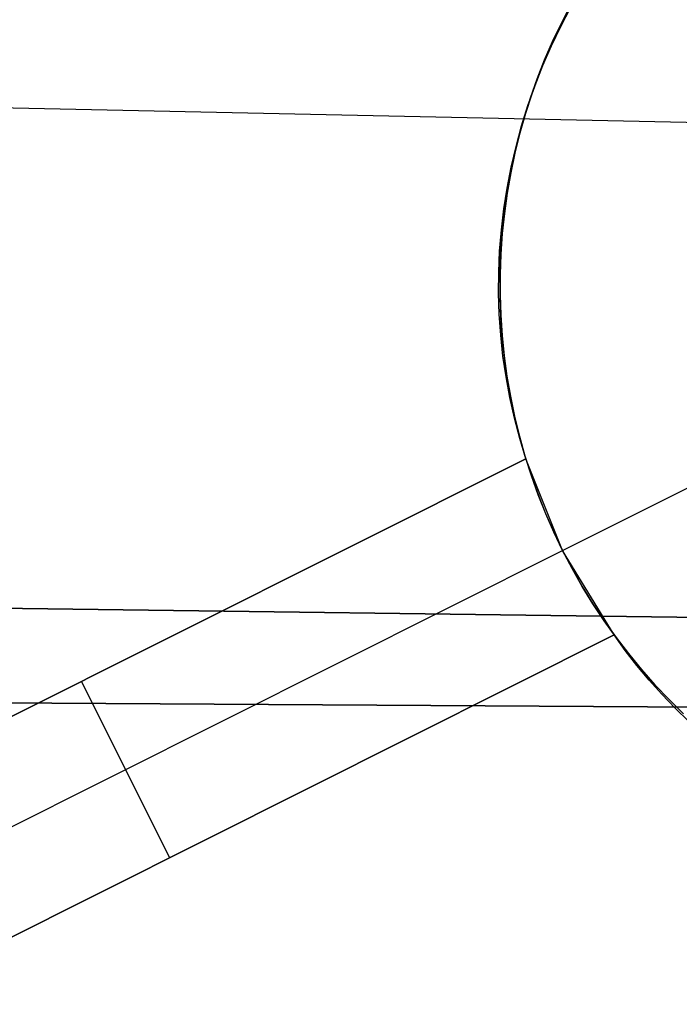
# Model space of a CAD drawing. Header units: millimetres. Extents: x 10871 to 12032, y -2698 to -1680.
# Tile 35 of 183: x 11461.41 to 11464.76, y -2143.16 to -2138.17. Entities that reach past the tile are written whole.
import ezdxf

# ---------------------------------------------------------------- set-up
doc = ezdxf.new("R2010")
doc.units = ezdxf.units.MM
doc.layers.add('1', color=7, linetype='Continuous')
doc.layers.add('color', color=7, linetype='Continuous')

msp = doc.modelspace()

# ---------------------------------------------------------------- linework, layer by layer
at = {"layer": '1', "color": 7, "true_color": 0xffffff}
for p, q in [((11392.2614, -2137.1688, 59.3348), (11509.5204, -2139.6209, 59.8789)), ((11509.4999, -2141.7877, 59.865), (11392.2527, -2140.2403, 58.8958)), ((11392.2527, -2140.2403, 58.8958), (11509.4999, -2141.7877, 59.865)), ((11392.2499, -2141.2219, 64.896), (11509.4986, -2141.9179, 65.8697)), ((11509.4986, -2141.9179, 65.8697), (11392.2499, -2141.2219, 64.896))]:
    msp.add_line(p, q, dxfattribs=at)
at = {"layer": 'color', "color": 254, "true_color": 0xcad1ee}
for p, q in [((11464.1572, -2138.184, -5.5098), (11464.2043, -2138.0928, -5.5098)), ((11464.1548, -2138.2003, 4.4192), (11464.2057, -2138.1032, 4.457)), ((11464.1132, -2138.2768, -5.5098), (11464.1572, -2138.184, -5.5098)), ((11464.1678, -2138.1626, -15.9965), (11464.1228, -2138.2559, -15.9965)), ((11464.1075, -2138.2989, 4.3805), (11464.1548, -2138.2003, 4.4192)), ((11464.0724, -2138.371, -5.5098), (11464.1132, -2138.2768, -5.5098)), ((11464.1228, -2138.2559, -15.9965), (11464.0809, -2138.3506, -15.9965)), ((11464.0639, -2138.3988, 4.341), (11464.1075, -2138.2989, 4.3805)), ((11464.0349, -2138.4666, -5.5098), (11464.0724, -2138.371, -5.5098)), ((11464.0809, -2138.3506, -15.9965), (11464.0424, -2138.4467, -15.9965)), ((11464.024, -2138.5, 4.3007), (11464.0639, -2138.3988, 4.341)), ((11464.0007, -2138.5634, -5.5098), (11464.0349, -2138.4666, -5.5098)), ((11464.0424, -2138.4467, -15.9965), (11464.0072, -2138.5441, -15.9965)), ((11463.988, -2138.6024, 4.2597), (11464.024, -2138.5, 4.3007)), ((11463.9698, -2138.6613, -5.5098), (11464.0007, -2138.5634, -5.5098)), ((11464.0072, -2138.5441, -15.9965), (11463.9754, -2138.6427, -15.9965)), ((11463.9557, -2138.7057, 4.2181), (11463.988, -2138.6024, 4.2597)), ((11463.9423, -2138.7603, -5.5098), (11463.9698, -2138.6613, -5.5098)), ((11463.9754, -2138.6427, -15.9965), (11463.947, -2138.7423, -15.9965)), ((11463.9273, -2138.8099, 4.1758), (11463.9557, -2138.7057, 4.2181)), ((11463.9182, -2138.8601, -5.5098), (11463.9423, -2138.7603, -5.5098)), ((11463.947, -2138.7423, -15.9965), (11463.9221, -2138.8428, -15.9965)), ((11463.9028, -2138.9149, 4.133), (11463.9273, -2138.8099, 4.1758)), ((11463.8975, -2138.9606, -5.5098), (11463.9182, -2138.8601, -5.5098)), ((11463.9221, -2138.8428, -15.9965), (11463.9006, -2138.9441, -15.9965)), ((11463.8823, -2139.0205, 4.0897), (11463.9028, -2138.9149, 4.133)), ((11463.8802, -2139.0619, -5.5098), (11463.8975, -2138.9606, -5.5098)), ((11463.9006, -2138.9441, -15.9965), (11463.8827, -2139.0461, -15.9965)), ((11463.8657, -2139.1266, 4.0459), (11463.8823, -2139.0205, 4.0897)), ((11463.8665, -2139.1636, -5.5098), (11463.8802, -2139.0619, -5.5098)), ((11463.8827, -2139.0461, -15.9965), (11463.8683, -2139.1487, -15.9965)), ((11463.853, -2139.2331, 4.0017), (11463.8657, -2139.1266, 4.0459)), ((11463.8562, -2139.2658, -5.5098), (11463.8665, -2139.1636, -5.5098)), ((11463.8683, -2139.1487, -15.9965), (11463.8574, -2139.2517, -15.9965)), ((11463.8444, -2139.3399, 3.9571), (11463.853, -2139.2331, 4.0017)), ((11463.8495, -2139.3682, -5.5098), (11463.8562, -2139.2658, -5.5098)), ((11463.8574, -2139.2517, -15.9965), (11463.8501, -2139.355, -15.9965)), ((11463.8397, -2139.4467, 3.9123), (11463.8444, -2139.3399, 3.9571)), ((11463.8462, -2139.4709, -5.5098), (11463.8495, -2139.3682, -5.5098)), ((11463.8501, -2139.355, -15.9965), (11463.8464, -2139.4585, -15.9965)), ((11463.8391, -2139.5536, 3.8672), (11463.8397, -2139.4467, 3.9123)), ((11463.8464, -2139.4585, -15.9965), (11463.8462, -2139.562, -15.9965)), ((11463.8465, -2139.5736, -5.5098), (11463.8462, -2139.4709, -5.5098)), ((11463.8425, -2139.6603, 3.8219), (11463.8391, -2139.5536, 3.8672)), ((11463.8462, -2139.562, -15.9965), (11463.8497, -2139.6656, -15.9965)), ((11463.8502, -2139.6762, -5.5098), (11463.8465, -2139.5736, -5.5098)), ((11463.8499, -2139.7668, 3.7765), (11463.8425, -2139.6603, 3.8219)), ((11463.8497, -2139.6656, -15.9965), (11463.8567, -2139.7689, -15.9965)), ((11463.8575, -2139.7786, -5.5098), (11463.8502, -2139.6762, -5.5098)), ((11463.8612, -2139.8729, 3.731), (11463.8499, -2139.7668, 3.7765)), ((11463.8567, -2139.7689, -15.9965), (11463.8672, -2139.8719, -15.9965)), ((11463.8683, -2139.8807, -5.5098), (11463.8575, -2139.7786, -5.5098)), ((11463.8766, -2139.9784, 3.6855), (11463.8612, -2139.8729, 3.731)), ((11463.8672, -2139.8719, -15.9965), (11463.8813, -2139.9745, -15.9965)), ((11463.8826, -2139.9824, -5.5098), (11463.8683, -2139.8807, -5.5098)), ((11463.8959, -2140.0834, 3.6399), (11463.8766, -2139.9784, 3.6855)), ((11463.8813, -2139.9745, -15.9965), (11463.899, -2140.0766, -15.9965)), ((11463.9003, -2140.0835, -5.5098), (11463.8826, -2139.9824, -5.5098)), ((11463.9191, -2140.1875, 3.5945), (11463.8959, -2140.0834, 3.6399)), ((11463.899, -2140.0766, -15.9965), (11463.9201, -2140.1779, -15.9965)), ((11463.9215, -2140.184, -5.5098), (11463.9003, -2140.0835, -5.5098)), ((11464.1638, -2140.8588, -15.9965), (11465.7284, -2140.0748, -15.9965)), ((11463.9463, -2140.2908, 3.5492), (11463.9191, -2140.1875, 3.5945)), ((11463.9201, -2140.1779, -15.9965), (11463.9447, -2140.2785, -15.9965)), ((11463.9461, -2140.2837, -5.5098), (11463.9215, -2140.184, -5.5098)), ((11463.9447, -2140.2785, -15.9965), (11463.9728, -2140.3782, -15.9965)), ((11463.9741, -2140.3824, -5.5098), (11463.9461, -2140.2837, -5.5098)), ((11463.9773, -2140.393, 3.5041), (11463.9463, -2140.2908, 3.5492)), ((11463.9728, -2140.3782, -15.9965), (11464.0043, -2140.4769, -15.9965)), ((11464.0055, -2140.4802, -5.5098), (11463.9741, -2140.3824, -5.5098)), ((11459.4698, -2142.6521, 2.7568), (11463.9773, -2140.393, 3.5041)), ((11463.9773, -2140.393, -3.0384), (11459.4698, -2142.6521, 2.0035)), ((11461.0528, -2141.8587, 0.2328), (11463.9773, -2140.393, 0.2328)), ((11463.9773, -2140.393, -3.0384), (11463.9773, -2140.393, 3.5041)), ((11464.1638, -2140.8588, -2.9965), (11463.9773, -2140.393, -3.0384)), ((11464.0043, -2140.4769, -15.9965), (11464.0393, -2140.5744, -15.9965)), ((11464.0402, -2140.5769, -5.5098), (11464.0055, -2140.4802, -5.5098)), ((11464.0393, -2140.5744, -15.9965), (11464.0775, -2140.6706, -15.9965)), ((11464.0782, -2140.6722, -5.5098), (11464.0402, -2140.5769, -5.5098)), ((11464.0775, -2140.6706, -15.9965), (11464.119, -2140.7655, -15.9965)), ((11464.1194, -2140.7663, -5.5098), (11464.0782, -2140.6722, -5.5098)), ((11464.119, -2140.7655, -15.9965), (11464.1638, -2140.8588, -15.9965)), ((11464.1638, -2140.8588, -5.5098), (11464.1194, -2140.7663, -5.5098)), ((11459.6938, -2143.0991, 2.0035), (11464.1638, -2140.8588, -2.9965)), ((11464.1638, -2140.8588, -15.9965), (11464.1638, -2140.8588, -2.9965)), ((11464.1638, -2140.8588, -15.9965), (11464.2118, -2140.9506, -15.9965)), ((11464.4254, -2141.2871, -3.0384), (11464.1638, -2140.8588, -2.9965)), ((11464.2118, -2140.9506, -6.0793), (11464.1638, -2140.8588, -6.0793)), ((11464.2118, -2140.9506, -15.9965), (11464.263, -2141.0407, -15.9965)), ((11464.263, -2141.0407, -6.0793), (11464.2118, -2140.9506, -6.0793)), ((11464.263, -2141.0407, -15.9965), (11464.3172, -2141.1289, -15.9965)), ((11464.3172, -2141.1289, -6.0793), (11464.263, -2141.0407, -6.0793)), ((11464.3172, -2141.1289, -15.9965), (11464.3744, -2141.2152, -15.9965)), ((11464.3744, -2141.2152, -6.0793), (11464.3172, -2141.1289, -6.0793)), ((11464.3744, -2141.2152, -15.9965), (11464.4346, -2141.2995, -15.9965)), ((11464.4346, -2141.2995, -6.0793), (11464.3744, -2141.2152, -6.0793)), ((11464.4254, -2141.2871, 3.1007), (11459.9178, -2143.5461, 2.3607)), ((11459.9178, -2143.5461, 2.0035), (11464.4254, -2141.2871, -3.0384)), ((11461.6812, -2142.6624, 0.0311), (11464.4254, -2141.2871, 0.0311)), ((11464.4813, -2141.3652, 3.0646), (11464.4254, -2141.2871, 3.1007)), ((11464.4254, -2141.2871, 3.1007), (11464.4254, -2141.2871, -3.0384)), ((11464.4346, -2141.2995, -15.9965), (11464.4976, -2141.3817, -15.9965)), ((11464.4976, -2141.3817, -6.0793), (11464.4346, -2141.2995, -6.0793)), ((11464.5402, -2141.4414, 3.0291), (11464.4813, -2141.3652, 3.0646)), ((11464.4976, -2141.3817, -15.9965), (11464.5635, -2141.4616, -15.9965)), ((11464.5635, -2141.4616, -6.0793), (11464.4976, -2141.3817, -6.0793)), ((11464.602, -2141.5157, 2.9943), (11464.5402, -2141.4414, 3.0291)), ((11464.5635, -2141.4616, -15.9965), (11464.632, -2141.5393, -15.9965)), ((11464.632, -2141.5393, -6.0793), (11464.5635, -2141.4616, -6.0793)), ((11461.7236, -2141.5226, -0.5175), (11461.7236, -2141.5226, 3.143)), ((11462.1716, -2142.4166, -0.5175), (11461.7236, -2141.5226, -0.5175)), ((11464.6666, -2141.5878, 2.9602), (11464.602, -2141.5157, 2.9943)), ((11464.632, -2141.5393, -15.9965), (11464.7032, -2141.6145, -15.9965)), ((11464.7032, -2141.6145, -6.0793), (11464.632, -2141.5393, -6.0793)), ((11464.7339, -2141.6577, 2.9267), (11464.6666, -2141.5878, 2.9602)), ((11464.7032, -2141.6145, -15.9965), (11464.777, -2141.6872, -15.9965)), ((11464.777, -2141.6872, -6.0793), (11464.7032, -2141.6145, -6.0793)), ((11464.8038, -2141.7253, 2.8941), (11464.7339, -2141.6577, 2.9267)), ((11462.1716, -2142.4166, 2.7431), (11462.1716, -2142.4166, -0.5175))]:
    msp.add_line(p, q, dxfattribs=at)

doc.saveas('drawing.dxf')
